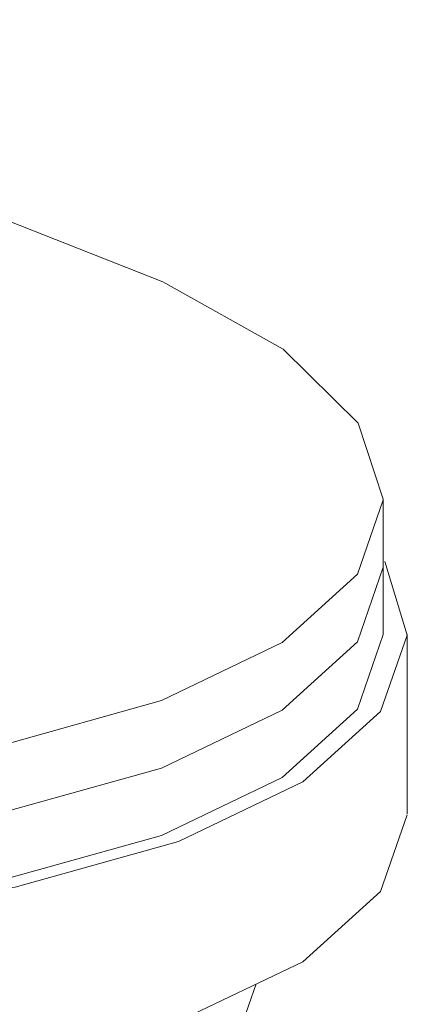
# Model space of a CAD drawing. Header units: millimetres. Extents: x -121 to 29920, y 1231 to 31888.
# Tile 181 of 256: x 23101 to 23182, y 18116 to 18321. Entities that reach past the tile are written whole.
import ezdxf

# ---------------------------------------------------------------- set-up
doc = ezdxf.new("R2010")
doc.units = ezdxf.units.MM
doc.layers.add('P-SANR-FIXT-OTLN', color=6, linetype='Continuous', lineweight=20)

# ---------------------------------------------------------------- blocks, each defined once
blk = doc.blocks.new('ADSK_Унитаз напольный_ГОСТ 30493-2017 - Вертикальный выпуск-1589339-3D severage Right')
at = {"layer": 'P-SANR-FIXT-OTLN'}
for p, q in [((-3842.69, 18207.03), (-3842.69, 18221.06)), ((-3842.69, 18192.99), (-3842.69, 18207.03)), ((-3837.7, 18155.56), (-3837.7, 18192.99))]:
    blk.add_line(p, q, dxfattribs=at)
for points in [[(-3888.55, 18266.34, 0), (-3931.01, 18283.05, 0), (-3978.84, 18297.85, 0), (-4031.35, 18310.52, 0), (-4087.79, 18320.88, 0)], [(-3842.69, 18221.06, 0), (-3847.95, 18236.92, 0), (-3863.54, 18252.34, 0), (-3888.55, 18266.34, 0)], [(-4162.79, 18189.67, 0), (-4129.81, 18177.89, 0), (-4090.77, 18169.03, 0), (-4047.96, 18163.59, 0), (-4003.85, 18161.89, 0), (-3961, 18164.04, 0), (-3921.92, 18169.91, 0), (-3888.86, 18179.15, 0), (-3863.76, 18191.23, 0), (-3848.06, 18205.45, 0), (-3842.69, 18220.98, 0)], [(-4166.71, 18160.5, 0), (-4132.87, 18148.42, 0), (-4092.8, 18139.34, 0), (-4048.83, 18133.78, 0), (-4003.52, 18132.06, 0), (-3959.49, 18134.29, 0), (-3919.31, 18140.33, 0), (-3885.31, 18149.84, 0), (-3859.46, 18162.26, 0), (-3843.28, 18176.86, 0), (-3837.7, 18192.81, 0), (-3842.37, 18208.13, 0)], [(-4162.79, 18175.63, 0), (-4129.81, 18163.85, 0), (-4090.77, 18154.99, 0), (-4047.96, 18149.55, 0), (-4003.85, 18147.86, 0), (-3961, 18150.01, 0), (-3921.92, 18155.87, 0), (-3888.86, 18165.11, 0), (-3863.76, 18177.2, 0), (-3848.06, 18191.41, 0), (-3842.69, 18206.94, 0)], [(-3842.69, 18206.94, 0), (-3848.06, 18191.41, 0), (-3863.76, 18177.2, 0), (-3888.86, 18165.11, 0), (-3921.92, 18155.87, 0), (-3961, 18150.01, 0), (-4003.85, 18147.86, 0), (-4047.96, 18149.55, 0), (-4090.77, 18154.99, 0), (-4129.81, 18163.85, 0), (-4162.79, 18175.63, 0)], [(-3842.69, 18192.91, 0), (-3848.06, 18177.38, 0), (-3863.76, 18163.16, 0), (-3888.86, 18151.08, 0), (-3921.92, 18141.83, 0), (-3961, 18135.97, 0), (-4003.85, 18133.82, 0), (-4047.96, 18135.51, 0), (-4090.77, 18140.95, 0), (-4129.81, 18149.82, 0), (-4162.79, 18161.6, 0)], [(-3837.7, 18155.38, 0), (-3843.28, 18139.43, 0), (-3859.46, 18124.82, 0), (-3885.31, 18112.41, 0), (-3919.31, 18102.9, 0), (-3959.49, 18096.86, 0), (-4003.52, 18094.63, 0), (-4048.83, 18096.35, 0), (-4092.8, 18101.91, 0), (-4132.87, 18110.99, 0), (-4166.71, 18123.07, 0)], [(-3869.13, 18120.18, 0), (-3878.72, 18092.74, 0), (-3894.1, 18068.25, 0), (-3914.65, 18047.35, 0), (-3939.97, 18030.42, 0), (-3969.7, 18017.92, 0), (-3984.12, 18013.96, 0)]]:
    blk.add_polyline3d(points, dxfattribs=at)

msp = doc.modelspace()

# ---------------------------------------------------------------- block references
at = {"layer": 'P-SANR-FIXT-OTLN'}
msp.add_blockref('ADSK_Унитаз напольный_ГОСТ 30493-2017 - Вертикальный выпуск-1589339-3D severage Right', (27019.81, 0), dxfattribs=at)

doc.saveas('drawing.dxf')
